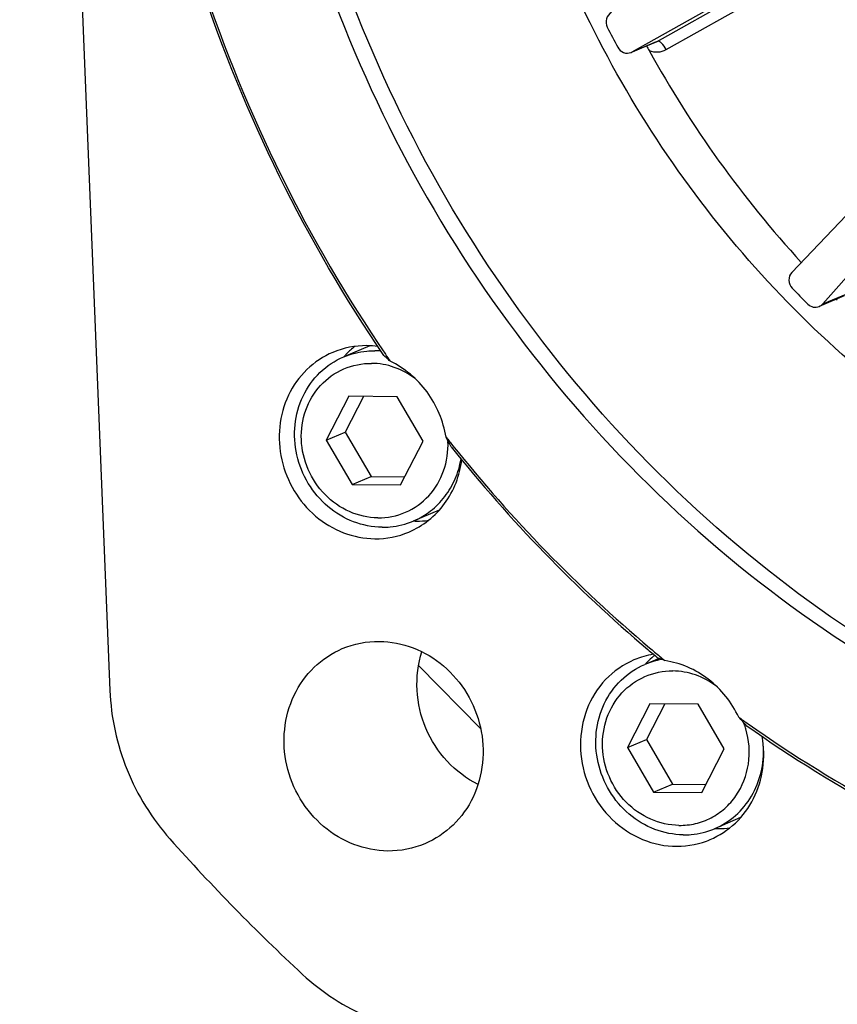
# Model space of a CAD drawing. Header units: millimetres. Extents: x 0 to 420, y 0 to 297.
# Tile 3 of 59: x 146 to 158, y 20 to 34. Entities that reach past the tile are written whole.
import ezdxf

# ---------------------------------------------------------------- set-up
doc = ezdxf.new("R2010")
doc.units = ezdxf.units.MM
doc.header["$LTSCALE"] = 23.1
doc.layers.add('COMPONENTS', color=7, linetype='CONTINUOUS')

msp = doc.modelspace()

# ---------------------------------------------------------------- linework, layer by layer
at = {"layer": 'COMPONENTS', "color": 7, "linetype": 'CONTINUOUS'}
for p, q in [((145.79466, 56.80967), (147.08981, 24.74155)), ((154.5857, 33.90191), (157.16193, 35.3496)), ((154.94525, 34.0542), (157.16875, 35.30368)), ((155.07593, 33.93672), (157.29944, 35.1862)), ((154.5857, 33.90191), (154.94525, 34.0542)), ((154.93144, 34.04742), (154.58603, 33.90112)), ((154.93144, 34.04742), (154.94525, 34.0542)), ((154.57139, 33.89504), (154.5857, 33.90191)), ((159.44036, 33.42769), (156.87815, 30.73874)), ((157.32136, 30.28634), (159.78799, 33.07285)), ((157.63075, 30.40245), (157.2712, 30.25016)), ((157.32136, 30.28634), (157.68091, 30.43863)), ((150.82061, 29.68643), (150.44552, 29.52756)), ((150.51758, 28.96289), (150.19604, 28.33337)), ((151.2118, 28.95537), (150.51758, 28.96289)), ((150.72986, 28.96059), (150.46843, 28.44874)), ((151.58449, 28.31833), (151.2118, 28.95537)), ((150.19604, 28.33337), (150.46843, 28.44874)), ((150.46843, 28.44874), (150.84111, 27.81171)), ((150.19604, 28.33337), (150.56873, 27.69634)), ((151.26295, 27.68882), (151.58449, 28.31833)), ((150.56873, 27.69634), (150.84111, 27.81171)), ((150.56873, 27.69634), (151.26295, 27.68882)), ((150.84111, 27.81171), (151.32306, 27.80649)), ((151.81802, 27.32873), (151.44396, 27.17029)), ((154.72146, 25.21836), (154.61223, 25.17783)), ((154.97287, 25.20048), (154.76922, 25.11422)), ((151.52102, 25.09897), (152.4138, 24.18768)), ((154.84127, 24.54955), (154.51974, 23.92003)), ((155.05356, 24.54725), (154.79212, 24.0354)), ((155.5355, 24.54203), (154.84127, 24.54955)), ((155.90819, 23.90499), (155.5355, 24.54203)), ((154.51974, 23.92003), (154.79212, 24.0354)), ((154.79212, 24.0354), (155.16481, 23.39837)), ((154.51974, 23.92003), (154.89242, 23.283)), ((155.58665, 23.27548), (155.90819, 23.90499)), ((154.89242, 23.283), (155.16481, 23.39837)), ((155.16481, 23.39837), (155.64675, 23.39315)), ((154.89242, 23.283), (155.58665, 23.27548)), ((156.14195, 22.91549), (155.76765, 22.75695))]:
    msp.add_line(p, q, dxfattribs=at)
for centre, radius, start, end in [((168.22003, 41.35281), 12.54138, 209.507807, 222.317325), ((168.33085, 41.42699), 15.81916, 206.951234, 208.122593), ((168.63957, 41.53999), 15.77122, 208.881642, 222.515208), ((167.96234, 41.14318), 15.35257, 223.814654, 225.009628), ((159.5792, 32.6377), 3.07823, 227.902064, 228.297674), ((151.3805, 28.70599), 1.24222, 128.545012, 136.012374), ((150.76574, 28.42398), 1.26417, 82.175226, 89.360909), ((151.38836, 28.6982), 1.25329, 136.005857, 138.277512), ((150.88105, 28.46875), 1.1468, 85.666145, 89.373381), ((150.88032, 28.45785), 1.15772, 85.056976, 85.671065), ((168.54283, 41.47683), 21.16891, 214.247436, 214.569211), ((148.25219, 26.37671), 4.17271, 26.495912, 28.631899), ((168.44353, 41.39993), 21.04333, 218.235951, 218.65131), ((168.27388, 41.25831), 20.82239, 218.638535, 229.803935), ((168.26443, 41.21289), 20.81603, 218.557396, 229.745566), ((151.50446, 28.41135), 1.24012, 267.585307, 269.377545), ((151.50426, 28.40874), 1.23751, 269.385581, 277.461691), ((168.04975, 40.9678), 20.49026, 229.760852, 230.288716), ((167.98441, 40.93999), 20.39242, 229.847939, 230.380774), ((155.08692, 24.05871), 1.21587, 101.065032, 107.491716), ((155.20117, 24.09404), 1.10786, 104.406314, 112.948029), ((155.70486, 24.29216), 1.24306, 130.897288, 136.690386), ((155.08802, 24.0534), 1.22129, 99.099103, 101.068217), ((155.69654, 24.30147), 1.23057, 129.782439, 130.888517), ((155.20198, 24.09075), 1.11125, 100.618783, 104.404629), ((167.96013, 40.9107), 20.35438, 230.380851, 230.659126), ((155.2024, 24.08848), 1.11356, 99.704896, 100.618446), ((155.71223, 24.28506), 1.25329, 136.685523, 138.309855), ((152.83219, 21.27193), 4.50585, 41.029599, 43.223525), ((167.78021, 40.67183), 20.05527, 234.435027, 234.914694), ((155.06192, 23.84821), 1.2057, 19.872052, 20.970026), ((155.06226, 23.84832), 1.20534, 16.379964, 19.872387), ((155.82793, 24.00186), 1.24397, 267.617348, 270.062628), ((155.82782, 23.99706), 1.23917, 270.067864, 277.435873), ((169.27251, 41.59362), 28.54758, 221.68247, 227.141812), ((155.23403, 23.71284), 1.20829, 287.50648, 293.015381)]:
    msp.add_arc(centre, radius, start, end, dxfattribs=at)
for points, knots in [([(159.01241, 57.11635), (158.12474, 56.74036), (156.41133, 55.81871), (154.13446, 53.98314), (152.21227, 51.7461), (150.19067, 48.30911), (148.82227, 43.34609), (149.21211, 37.13317), (151.54976, 31.31318), (155.56836, 26.54748), (159.99334, 23.89341), (163.83574, 22.79104), (165.80799, 22.58895), (166.78701, 22.57835)], [0, 0, 0, 0, 0.06006727, 0.12040877, 0.18126365, 0.24280537, 0.36775832, 0.49537594, 0.62411538, 0.75196203, 0.87727635, 0.93899429, 1, 1, 1, 1]), ([(167.00491, 22.67065), (166.03091, 22.6812), (164.06888, 22.8813), (160.24514, 23.97271), (155.8373, 26.60089), (151.82049, 31.32451), (149.46208, 37.10116), (149.02846, 43.28055), (150.34338, 48.23263), (152.31736, 51.67687), (154.20304, 53.92744), (156.44415, 55.78505), (158.13564, 56.72722), (159.01319, 57.11472)], [0, 0, 0, 0, 0.06098944, 0.12268692, 0.247953, 0.37575045, 0.50446605, 0.63210461, 0.75711924, 0.81869418, 0.87957731, 0.93993492, 1, 1, 1, 1]), ([(151.02079, 29.54829), (149.90798, 31.18521), (148.13345, 34.78287), (147.05519, 40.6548), (147.63683, 46.52431), (149.13384, 50.14424), (150.12325, 51.77147)], [0, 0, 0, 0, 0.25374036, 0.50659722, 0.75586635, 1, 1, 1, 1]), ([(150.1714, 51.74342), (149.1789, 50.12201), (147.67543, 46.5116), (147.08618, 40.65238), (148.15933, 34.78895), (149.93214, 31.19722), (151.0443, 29.56365)], [0, 0, 0, 0, 0.24410847, 0.49337058, 0.7462396, 1, 1, 1, 1]), ([(166.87543, 25.87661), (165.49006, 25.89161), (162.6773, 26.36928), (158.84072, 28.31555), (155.65696, 31.31719), (153.39702, 35.11205), (152.24816, 39.37674), (152.31201, 43.7517), (153.58794, 47.85982), (155.20445, 50.21048), (156.15871, 51.21475)], [0, 0, 0, 0, 0.12147131, 0.24555582, 0.37206607, 0.50001484, 0.62796075, 0.75446336, 0.87853829, 1, 1, 1, 1]), ([(160.01137, 42.1469), (159.75385, 42.14969), (159.23799, 42.10208), (158.498, 41.87083), (157.82271, 41.48899), (157.23894, 40.97173), (156.76914, 40.33918), (156.31626, 39.37253), (156.11817, 38.00312), (156.49394, 36.37994), (157.41733, 34.99374), (158.54978, 34.20003), (159.56299, 33.86843), (160.08803, 33.80779), (160.34828, 33.80497)], [0, 0, 0, 0, 0.0606999, 0.1210569, 0.18142836, 0.24216789, 0.30356792, 0.36581307, 0.49233333, 0.62123551, 0.75008689, 0.87648208, 0.9386586, 1, 1, 1, 1]), ([(158.57277, 42.07366), (158.14156, 41.89103), (157.33378, 41.35385), (156.4886, 40.16079), (156.09299, 38.72302), (156.18749, 37.21039), (156.75614, 35.79417), (157.73537, 34.63419), (159.01463, 33.8645), (159.9872, 33.67348), (160.46462, 33.66831)], [0, 0, 0, 0, 0.1200746, 0.24216498, 0.36730332, 0.49511042, 0.62404119, 0.75207795, 0.87757824, 1, 1, 1, 1]), ([(154.28996, 34.46912), (154.25556, 34.45145), (154.19993, 34.38089), (154.21132, 34.29353), (154.22977, 34.25724)], [0, 0, 0, 0, 0.48720659, 1, 1, 1, 1]), ([(155.07593, 33.93672), (155.0575, 33.97071), (155.02742, 34.01648), (154.96542, 34.06274), (154.94525, 34.0542)], [0, 0, 0, 0, 0.63835465, 1, 1, 1, 1]), ([(154.37929, 33.97048), (154.3971, 33.93714), (154.45578, 33.88124), (154.53822, 33.88107), (154.57143, 33.89495)], [0, 0, 0, 0, 0.51222811, 1, 1, 1, 1]), ([(154.82999, 33.92247), (154.86947, 33.9067), (154.95549, 33.89169), (155.03957, 33.91628), (155.07593, 33.93672)], [0, 0, 0, 0, 0.50478214, 1, 1, 1, 1]), ([(156.87815, 30.73874), (156.85088, 30.71012), (156.82029, 30.62527), (156.85582, 30.54374), (156.88419, 30.51417)], [0, 0, 0, 0, 0.49099674, 1, 1, 1, 1]), ([(157.10826, 30.28545), (157.12922, 30.2645), (157.1828, 30.23363), (157.24502, 30.23904), (157.27127, 30.25018)], [0, 0, 0, 0, 0.50954664, 1, 1, 1, 1]), ([(150.28982, 29.59193), (150.15263, 29.53383), (149.89568, 29.36264), (149.53527, 28.85626), (149.45338, 28.02205), (149.888, 27.30532), (150.43022, 26.98018), (150.73981, 26.91913), (150.89174, 26.91749)], [0, 0, 0, 0, 0.12088673, 0.2438138, 0.49498658, 0.75037827, 0.87672666, 1, 1, 1, 1]), ([(150.99589, 27.08238), (150.85701, 27.08388), (150.57408, 27.13945), (150.20193, 27.36336), (149.91707, 27.7008), (149.75165, 28.11279), (149.72415, 28.55283), (149.83923, 28.97108), (150.08509, 29.31816), (150.32009, 29.47442), (150.44552, 29.52756)], [0, 0, 0, 0, 0.12242371, 0.24792298, 0.37595927, 0.50488956, 0.6326963, 0.75783451, 0.87992493, 1, 1, 1, 1]), ([(150.44552, 29.52756), (150.5508, 29.57216), (150.70233, 29.60989), (150.85512, 29.6159), (150.89359, 29.61548)], [0, 0, 0, 0, 0.74821664, 1, 1, 1, 1]), ([(151.11148, 29.46556), (151.10359, 29.47316), (151.07395, 29.50137), (151.04354, 29.52878), (151.02079, 29.54829)], [0, 0, 0, 0, 0.26763202, 1, 1, 1, 1]), ([(150.93502, 27.21762), (150.79649, 27.21912), (150.51334, 27.28238), (150.15665, 27.53346), (149.91078, 27.90175), (149.81125, 28.33328), (149.87325, 28.7658), (150.09118, 29.13491), (150.43401, 29.38125), (150.70979, 29.43556), (150.84551, 29.43409)], [0, 0, 0, 0, 0.12320971, 0.24993249, 0.37911775, 0.50835394, 0.63520203, 0.75854062, 0.87929757, 1, 1, 1, 1]), ([(151.46953, 29.21795), (151.37927, 29.28545), (151.17952, 29.39301), (150.9557, 29.43289), (150.84551, 29.43409)], [0, 0, 0, 0, 0.50560489, 1, 1, 1, 1]), ([(151.91465, 28.37619), (151.87667, 28.6071), (151.6903, 29.05343), (151.31899, 29.36582), (151.11148, 29.46556)], [0, 0, 0, 0, 0.50406972, 1, 1, 1, 1]), ([(150.93502, 27.21762), (151.07074, 27.21615), (151.34652, 27.27043), (151.68935, 27.51689), (151.90729, 27.88553), (151.94815, 28.17194), (151.94239, 28.31446)], [0, 0, 0, 0, 0.24550676, 0.4911244, 0.74199306, 1, 1, 1, 1]), ([(151.38202, 27.01374), (151.58295, 27.09888), (151.94883, 27.39146), (152.1129, 27.82691), (152.14094, 28.05032)], [0, 0, 0, 0, 0.49216826, 1, 1, 1, 1]), ([(151.44396, 27.17029), (151.53219, 27.20767), (151.70039, 27.30647), (151.90696, 27.51525), (152.05699, 27.77229), (152.11318, 27.96449), (152.12989, 28.06296)], [0, 0, 0, 0, 0.24538731, 0.49292504, 0.7442295, 1, 1, 1, 1]), ([(150.99589, 27.08238), (151.03437, 27.08196), (151.18715, 27.08797), (151.33868, 27.12569), (151.44396, 27.17029)], [0, 0, 0, 0, 0.25178336, 1, 1, 1, 1]), ([(150.95767, 25.44514), (151.12262, 25.44336), (151.45875, 25.37708), (152.04744, 25.02407), (152.51932, 24.24591), (152.43041, 23.34019), (152.0391, 22.7904), (151.76013, 22.60455), (151.61118, 22.54146)], [0, 0, 0, 0, 0.12327334, 0.24962173, 0.50501342, 0.7561862, 0.87911327, 1, 1, 1, 1]), ([(151.07916, 22.43708), (150.91422, 22.43887), (150.57808, 22.50514), (149.98939, 22.85815), (149.51752, 23.63632), (149.60643, 24.54203), (149.99773, 25.09182), (150.2767, 25.27768), (150.42565, 25.34077)], [0, 0, 0, 0, 0.12327334, 0.24962173, 0.50501342, 0.7561862, 0.87911327, 1, 1, 1, 1]), ([(152.37416, 23.3934), (152.04556, 23.55592), (151.49819, 24.14466), (151.45645, 24.94748), (151.56851, 25.29653)], [0, 0, 0, 0, 0.49999971, 1, 1, 1, 1]), ([(154.61216, 25.17799), (154.46038, 25.11344), (154.17796, 24.91645), (153.81108, 24.32978), (153.81746, 23.3911), (154.43236, 22.68226), (155.09563, 22.47699), (155.43975, 22.51077), (155.5975, 22.56051)], [0, 0, 0, 0, 0.12163232, 0.24566371, 0.49891161, 0.75322633, 0.87802163, 1, 1, 1, 1]), ([(155.05682, 25.16886), (155.04808, 25.17256), (155.01563, 25.18584), (154.98256, 25.19765), (154.95813, 25.20518)], [0, 0, 0, 0, 0.27083013, 1, 1, 1, 1]), ([(156.11555, 24.35774), (156.01658, 24.5683), (155.72083, 24.94368), (155.27999, 25.13586), (155.05682, 25.16887)], [0, 0, 0, 0, 0.50770083, 1, 1, 1, 1]), ([(155.31959, 22.66903), (155.1807, 22.67054), (154.89777, 22.72611), (154.52563, 22.95002), (154.24077, 23.28746), (154.07534, 23.69945), (154.04784, 24.13949), (154.16293, 24.55774), (154.40879, 24.90482), (154.64378, 25.06108), (154.76922, 25.11422)], [0, 0, 0, 0, 0.12242371, 0.24792298, 0.37595927, 0.50488956, 0.6326963, 0.75783451, 0.87992493, 1, 1, 1, 1]), ([(155.25872, 22.80428), (155.12019, 22.80578), (154.83703, 22.86903), (154.48035, 23.12011), (154.23447, 23.48841), (154.13494, 23.91994), (154.19694, 24.35246), (154.41487, 24.72157), (154.7577, 24.96791), (155.03349, 25.02222), (155.1692, 25.02075)], [0, 0, 0, 0, 0.12320971, 0.24993249, 0.37911775, 0.50835394, 0.63520203, 0.75854062, 0.87929757, 1, 1, 1, 1]), ([(155.79515, 24.80317), (155.70471, 24.8711), (155.5044, 24.97938), (155.27978, 25.01955), (155.1692, 25.02075)], [0, 0, 0, 0, 0.5056255, 1, 1, 1, 1]), ([(147.08981, 24.74155), (147.1055, 24.35305), (147.27407, 23.57584), (147.69317, 22.90004), (147.95199, 22.60943)], [0, 0, 0, 0, 0.49978257, 1, 1, 1, 1]), ([(155.25872, 22.80428), (155.33845, 22.80341), (155.49838, 22.82093), (155.72415, 22.90483), (155.92312, 23.04185), (156.13924, 23.28584), (156.29295, 23.68449), (156.2661, 24.0269), (156.21868, 24.18823)], [0, 0, 0, 0, 0.1226063, 0.24452845, 0.36677781, 0.49025996, 0.74142867, 1, 1, 1, 1]), ([(173.91919, 22.07528), (172.5217, 21.48337), (169.54142, 20.66377), (164.88731, 20.63914), (160.31606, 21.80493), (157.52511, 23.31738), (156.23127, 24.22979)], [0, 0, 0, 0, 0.24528527, 0.49278149, 0.74412502, 1, 1, 1, 1]), ([(156.25253, 24.26066), (157.5435, 23.35384), (160.32766, 21.85221), (164.88568, 20.70145), (169.5235, 20.73896), (172.49087, 21.56519), (173.88156, 22.15971)], [0, 0, 0, 0, 0.25587485, 0.50720708, 0.75469888, 1, 1, 1, 1]), ([(155.70645, 22.60073), (155.83927, 22.65714), (156.08851, 22.82097), (156.35437, 23.18354), (156.48767, 23.62164), (156.47926, 23.9309), (156.45162, 24.08171)], [0, 0, 0, 0, 0.24283067, 0.48945074, 0.74200489, 1, 1, 1, 1]), ([(155.76765, 22.75695), (155.87694, 22.80325), (156.0832, 22.93328), (156.31632, 23.21732), (156.45512, 23.56434), (156.47676, 23.81554), (156.47001, 23.94069)], [0, 0, 0, 0, 0.24370006, 0.49058544, 0.74264518, 1, 1, 1, 1]), ([(155.31959, 22.66903), (155.35806, 22.66862), (155.51085, 22.67463), (155.66238, 22.71235), (155.76765, 22.75695)], [0, 0, 0, 0, 0.25178336, 1, 1, 1, 1]), ([(149.85484, 20.66712), (150.13374, 20.40841), (150.77835, 19.98903), (151.53361, 19.83148), (151.90407, 19.82747)], [0, 0, 0, 0, 0.50660905, 1, 1, 1, 1])]:
    msp.add_open_spline(points, degree=3, knots=knots, dxfattribs=at)
for points in [[(154.79139, 33.9881), (154.80467, 33.96647), (154.81773, 33.94469), (154.82999, 33.92247)], [(157.27127, 30.25018), (157.29023, 30.25823), (157.30771, 30.27092), (157.32136, 30.28634)], [(150.77984, 29.68807), (150.61339, 29.68987), (150.44309, 29.65685), (150.28982, 29.59193)], [(150.89174, 26.91749), (151.05827, 26.91568), (151.22867, 26.94876), (151.38202, 27.01374)], [(150.42565, 25.34077), (150.59206, 25.41125), (150.77696, 25.4471), (150.95767, 25.44514)], [(151.61118, 22.54146), (151.44477, 22.47098), (151.25987, 22.43512), (151.07916, 22.43708)]]:
    msp.add_open_spline(points, degree=3, dxfattribs=at)

doc.saveas('drawing.dxf')
